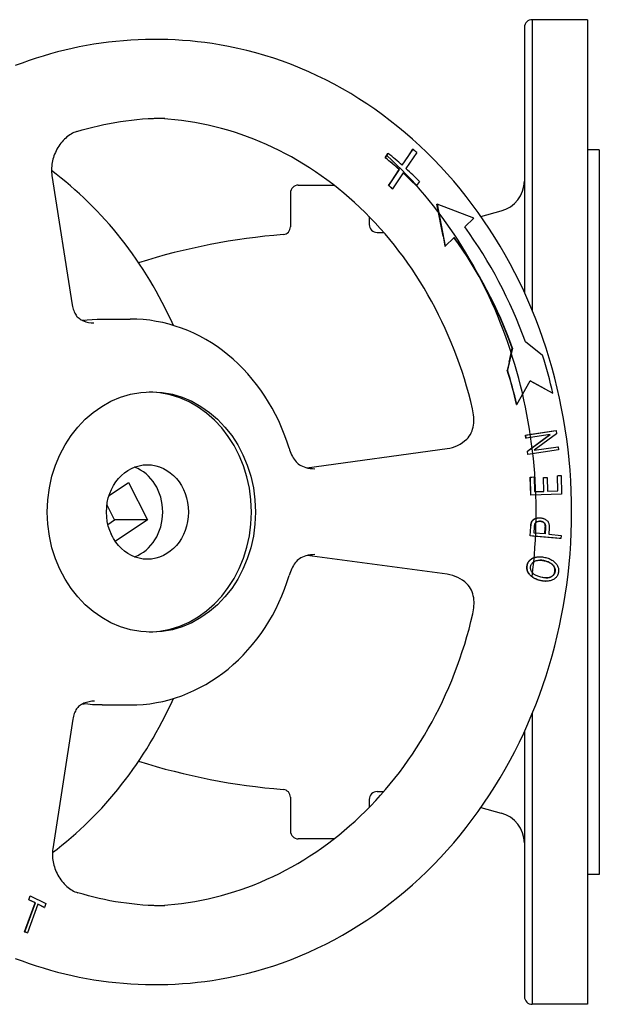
# Model space of a CAD drawing. Header units: millimetres. Extents: x 1002 to 3532, y 429 to 1459.
# Tile 14 of 24: x 1256 to 1403, y 1209 to 1459. Entities that reach past the tile are written whole.
import ezdxf

# ---------------------------------------------------------------- set-up
doc = ezdxf.new("R2010")
doc.units = ezdxf.units.MM
doc.layers.add('DETAIL', color=2, linetype='Continuous')

msp = doc.modelspace()

# ---------------------------------------------------------------- linework, layer by layer
at = {"layer": 'DETAIL'}
for p, q in [((1386.29, 1458.82), (1386.29, 1384.97)), ((1400.29, 1458.82), (1386.29, 1458.82)), ((1400.29, 1458.82), (1400.29, 1208.82)), ((1384.29, 1456.89), (1384.29, 1389.58)), ((1353.28, 1421.85), (1356.02, 1425.91)), ((1356.96, 1425.07), (1354.22, 1421)), ((1354.77, 1424.12), (1355.97, 1425.91)), ((1355.97, 1425.91), (1356.02, 1425.91)), ((1403.29, 1425.82), (1400.29, 1425.82)), ((1403.29, 1425.82), (1403.29, 1241.82)), ((1348.97, 1423.75), (1349.65, 1424.88)), ((1348.97, 1423.75), (1349.02, 1423.75)), ((1349.02, 1423.75), (1349.7, 1424.88)), ((1349.65, 1424.88), (1349.7, 1424.88)), ((1353.25, 1421.87), (1354.77, 1424.12)), ((1349.84, 1416.74), (1352.55, 1420.76)), ((1350.6, 1417.94), (1352.5, 1420.76)), ((1352.5, 1420.76), (1352.55, 1420.76)), ((1264.38, 1419.23), (1269.55, 1386.39)), ((1349.79, 1416.74), (1350.6, 1417.94)), ((1353.49, 1419.92), (1350.77, 1415.9)), ((1357.64, 1417.73), (1356.87, 1416.7)), ((1326.91, 1416.82), (1335.94, 1416.82)), ((1349.79, 1416.74), (1349.84, 1416.74)), ((1350.72, 1415.9), (1350.77, 1415.9)), ((1356.82, 1416.7), (1356.87, 1416.7)), ((1324.91, 1414.82), (1324.91, 1406.26)), ((1363.63, 1403.85), (1362.09, 1411.97)), ((1362.09, 1411.97), (1362.14, 1411.97)), ((1362.14, 1411.97), (1364.15, 1401.35)), ((1371.42, 1408.41), (1362.14, 1411.97)), ((1373.25, 1408.89), (1378.36, 1410.26)), ((1344.91, 1408.81), (1344.91, 1406.82)), ((1369.15, 1406.21), (1371.42, 1408.41)), ((1346.91, 1404.82), (1348.59, 1404.82)), ((1363.63, 1403.85), (1364.1, 1401.35)), ((1364.15, 1401.35), (1366.42, 1403.56)), ((1364.1, 1401.35), (1364.15, 1401.35)), ((1272.09, 1382.49), (1272.55, 1382.54)), ((1277.12, 1382.82), (1284.27, 1382.82)), ((1381.26, 1375.41), (1379.97, 1369.83)), ((1380.39, 1371.85), (1381.21, 1375.41)), ((1381.21, 1375.41), (1381.26, 1375.41)), ((1388.89, 1373.6), (1384.55, 1376.99)), ((1380.39, 1371.85), (1379.92, 1369.83)), ((1379.92, 1369.83), (1379.97, 1369.83)), ((1382.36, 1361.11), (1385.77, 1367.16)), ((1389.49, 1365.07), (1385.76, 1367.14)), ((1385.77, 1367.16), (1391.53, 1363.97)), ((1389.49, 1365.07), (1391.48, 1363.97)), ((1391.48, 1363.97), (1391.53, 1363.97)), ((1382.31, 1361.11), (1382.36, 1361.11)), ((1384.57, 1353.37), (1384.91, 1353.42)), ((1384.66, 1352.58), (1384.57, 1353.37)), ((1384.57, 1353.37), (1384.62, 1353.37)), ((1384.62, 1353.37), (1392.35, 1354.53)), ((1384.71, 1352.58), (1384.62, 1353.37)), ((1384.66, 1352.58), (1384.71, 1352.58)), ((1390.78, 1353.49), (1384.71, 1352.58)), ((1384.91, 1353.42), (1391.65, 1354.43)), ((1385.08, 1349.29), (1390.78, 1353.49)), ((1385.47, 1349.62), (1390.72, 1353.48)), ((1392.44, 1353.69), (1386.74, 1349.49)), ((1391.65, 1354.43), (1392.3, 1354.53)), ((1392.3, 1354.53), (1392.35, 1354.53)), ((1392.35, 1354.53), (1392.44, 1353.69)), ((1386.74, 1349.49), (1392.81, 1350.4)), ((1386.75, 1349.5), (1392.24, 1350.32)), ((1392.24, 1350.32), (1392.76, 1350.4)), ((1392.76, 1350.4), (1392.81, 1350.4)), ((1392.81, 1350.4), (1392.9, 1349.61)), ((1329.1, 1345.04), (1364.68, 1349.93)), ((1385.03, 1349.29), (1385.47, 1349.62)), ((1385.12, 1348.45), (1385.03, 1349.29)), ((1385.03, 1349.29), (1385.08, 1349.29)), ((1385.17, 1348.45), (1385.08, 1349.29)), ((1385.12, 1348.45), (1385.17, 1348.45)), ((1392.9, 1349.61), (1385.17, 1348.45)), ((1385.78, 1342.68), (1386.17, 1342.69)), ((1385.89, 1338.13), (1385.78, 1342.68)), ((1385.78, 1342.68), (1385.83, 1342.68)), ((1385.83, 1342.68), (1386.75, 1342.71)), ((1385.94, 1338.13), (1385.83, 1342.68)), ((1386.17, 1342.69), (1386.7, 1342.71)), ((1386.7, 1342.71), (1386.75, 1342.71)), ((1386.75, 1342.71), (1386.84, 1338.99)), ((1389.09, 1342.55), (1390.01, 1342.58)), ((1389.17, 1339.06), (1389.09, 1342.55)), ((1389.09, 1342.55), (1389.14, 1342.55)), ((1389.14, 1342.55), (1390.06, 1342.58)), ((1389.22, 1339.06), (1389.14, 1342.55)), ((1390.01, 1342.58), (1390.06, 1342.58)), ((1390.06, 1342.58), (1390.14, 1339.09)), ((1392.65, 1343.04), (1392.95, 1343.05)), ((1392.74, 1339.17), (1392.65, 1343.04)), ((1392.65, 1343.04), (1392.7, 1343.04)), ((1392.7, 1343.04), (1393.62, 1343.07)), ((1392.79, 1339.17), (1392.7, 1343.04)), ((1392.95, 1343.05), (1393.57, 1343.07)), ((1393.57, 1343.07), (1393.62, 1343.07)), ((1393.62, 1343.07), (1393.73, 1338.37)), ((1278.88, 1338.01), (1283.85, 1341.34)), ((1283.85, 1341.34), (1288.63, 1331.82)), ((1385.89, 1338.13), (1385.94, 1338.13)), ((1393.73, 1338.37), (1385.94, 1338.13)), ((1386.84, 1338.99), (1389.17, 1339.06)), ((1386.84, 1338.99), (1389.22, 1339.06)), ((1389.17, 1339.06), (1389.22, 1339.06)), ((1390.14, 1339.09), (1392.74, 1339.17)), ((1390.14, 1339.09), (1392.79, 1339.17)), ((1392.74, 1339.17), (1392.79, 1339.17)), ((1280.3, 1331.82), (1278.35, 1335.7)), ((1278.59, 1330.68), (1280.3, 1331.82)), ((1288.63, 1331.82), (1280.3, 1331.82)), ((1288.63, 1331.82), (1280.47, 1326.37)), ((1385.73, 1327.73), (1385.89, 1330.1)), ((1385.78, 1327.73), (1385.94, 1330.1)), ((1386.03, 1331.05), (1386.08, 1331.05)), ((1386.75, 1328.48), (1386.86, 1330.09)), ((1388.01, 1332.34), (1388.06, 1332.34)), ((1279.81, 1327.46), (1279.45, 1328.16)), ((1385.73, 1327.73), (1385.78, 1327.73)), ((1386.34, 1327.68), (1385.73, 1327.73)), ((1393.56, 1327.06), (1385.78, 1327.73)), ((1393.1, 1327.09), (1386.34, 1327.68)), ((1389.53, 1328.24), (1386.75, 1328.48)), ((1389.48, 1328.25), (1389.59, 1329.86)), ((1389.64, 1329.86), (1389.53, 1328.24)), ((1390.56, 1329.77), (1390.45, 1328.16)), ((1390.45, 1328.16), (1393.61, 1327.89)), ((1393.61, 1327.89), (1393.56, 1327.06)), ((1393.51, 1327.06), (1393.1, 1327.09)), ((1393.51, 1327.06), (1393.56, 1327.06)), ((1364.72, 1318), (1329.16, 1322.77)), ((1388.12, 1322.44), (1388.17, 1322.44)), ((1389.66, 1316.25), (1389.71, 1316.25)), ((1272.27, 1285.13), (1272.55, 1285.1)), ((1277.12, 1284.82), (1284.27, 1284.82)), ((1386.29, 1282.67), (1386.29, 1208.82)), ((1269.69, 1281.2), (1264.61, 1248.31)), ((1384.29, 1278.06), (1384.29, 1210.76)), ((1346.91, 1262.82), (1348.59, 1262.82)), ((1324.91, 1261.38), (1324.91, 1252.82)), ((1344.91, 1260.82), (1344.91, 1258.84)), ((1373.25, 1258.75), (1378.36, 1257.38)), ((1335.94, 1250.82), (1326.91, 1250.82)), ((1403.29, 1241.82), (1400.29, 1241.82)), ((1258.49, 1235.38), (1258.77, 1236.14)), ((1260.14, 1234.57), (1258.49, 1235.38)), ((1258.49, 1235.38), (1258.54, 1235.38)), ((1258.54, 1235.38), (1258.9, 1236.36)), ((1260.19, 1234.57), (1258.54, 1235.38)), ((1258.77, 1236.14), (1258.85, 1236.36)), ((1258.85, 1236.36), (1258.9, 1236.36)), ((1258.9, 1236.36), (1262.87, 1234.41)), ((1257.5, 1227.26), (1260.19, 1234.57)), ((1257.78, 1228.14), (1260.14, 1234.57)), ((1260.85, 1234.24), (1258.17, 1226.94)), ((1260.14, 1234.57), (1260.19, 1234.57)), ((1262.5, 1233.43), (1260.85, 1234.24)), ((1262.45, 1233.43), (1260.85, 1234.22)), ((1262.45, 1233.43), (1262.5, 1233.43)), ((1262.87, 1234.41), (1262.5, 1233.43)), ((1257.45, 1227.26), (1257.78, 1228.14)), ((1258.12, 1226.94), (1257.45, 1227.26)), ((1257.45, 1227.26), (1257.5, 1227.26)), ((1258.17, 1226.94), (1257.5, 1227.26)), ((1258.12, 1226.94), (1258.17, 1226.94)), ((1400.29, 1208.82), (1386.29, 1208.82))]:
    msp.add_line(p, q, dxfattribs=at)
at = {"layer": 'DETAIL', "flags": 128}
for points in [[(1306.91, 1452.45), (1305.05, 1452.75), (1303.18, 1453.01), (1301.31, 1453.23), (1299.44, 1453.42), (1297.56, 1453.57), (1295.68, 1453.69), (1293.8, 1453.77), (1291.92, 1453.81), (1290.04, 1453.82), (1288.15, 1453.79), (1286.27, 1453.72), (1284.39, 1453.62), (1282.51, 1453.48), (1280.64, 1453.31), (1278.77, 1453.1), (1276.9, 1452.85), (1275.04, 1452.57), (1273.18, 1452.25), (1271.33, 1451.9), (1269.49, 1451.51), (1267.65, 1451.09), (1265.83, 1450.63), (1264.01, 1450.13), (1262.2, 1449.6), (1260.4, 1449.04), (1258.61, 1448.45), (1256.83, 1447.82), (1255.07, 1447.15)], [(1306.91, 1215.19), (1309.23, 1215.61), (1311.54, 1216.1), (1313.84, 1216.64), (1316.13, 1217.24), (1318.41, 1217.9), (1320.67, 1218.62), (1322.92, 1219.39), (1325.15, 1220.22), (1327.36, 1221.11), (1329.56, 1222.06), (1331.73, 1223.06), (1333.89, 1224.11), (1336.02, 1225.22), (1338.13, 1226.39), (1340.22, 1227.61), (1342.28, 1228.88), (1344.31, 1230.2), (1346.32, 1231.57), (1348.3, 1233), (1350.25, 1234.47), (1352.17, 1236), (1354.06, 1237.57), (1355.91, 1239.19), (1357.74, 1240.85), (1359.53, 1242.56), (1361.29, 1244.32), (1363.01, 1246.12), (1364.7, 1247.96), (1366.35, 1249.84), (1367.96, 1251.77), (1369.53, 1253.73), (1371.06, 1255.74), (1372.56, 1257.78), (1374.01, 1259.86), (1375.42, 1261.98), (1376.8, 1264.13), (1378.12, 1266.31), (1379.41, 1268.53), (1380.65, 1270.77), (1381.85, 1273.05), (1383.01, 1275.36), (1384.11, 1277.69), (1385.18, 1280.06), (1386.19, 1282.45), (1387.16, 1284.86), (1388.08, 1287.3), (1388.96, 1289.76), (1389.79, 1292.24), (1390.57, 1294.74), (1391.3, 1297.26), (1391.98, 1299.8), (1392.61, 1302.35), (1393.19, 1304.92), (1393.73, 1307.5), (1394.21, 1310.1), (1394.64, 1312.71), (1395.02, 1315.32), (1395.36, 1317.95), (1395.64, 1320.58), (1395.87, 1323.22), (1396.04, 1325.87), (1396.17, 1328.52), (1396.25, 1331.17), (1396.27, 1333.82), (1396.25, 1336.47), (1396.17, 1339.13), (1396.04, 1341.77), (1395.87, 1344.42), (1395.64, 1347.06), (1395.36, 1349.69), (1395.02, 1352.32), (1394.64, 1354.94), (1394.21, 1357.54), (1393.73, 1360.14), (1393.19, 1362.72), (1392.61, 1365.29), (1391.98, 1367.84), (1391.3, 1370.38), (1390.56, 1372.9), (1389.79, 1375.4), (1388.96, 1377.88), (1388.08, 1380.34), (1387.16, 1382.78), (1386.19, 1385.2), (1385.18, 1387.59), (1384.11, 1389.95), (1383.01, 1392.28), (1381.85, 1394.59), (1380.65, 1396.87), (1379.41, 1399.12), (1378.13, 1401.33), (1376.8, 1403.52), (1375.42, 1405.67), (1374.01, 1407.78), (1372.56, 1409.86), (1371.06, 1411.9), (1369.53, 1413.91), (1367.96, 1415.87), (1366.35, 1417.8), (1364.7, 1419.68), (1363.01, 1421.53), (1361.29, 1423.33), (1359.53, 1425.08), (1357.74, 1426.79), (1355.91, 1428.46), (1354.06, 1430.07), (1352.17, 1431.65), (1350.25, 1433.17), (1348.3, 1434.64), (1346.32, 1436.07), (1344.31, 1437.44), (1342.28, 1438.77), (1340.22, 1440.04), (1338.13, 1441.26), (1336.02, 1442.42), (1333.89, 1443.53), (1331.73, 1444.59), (1329.56, 1445.59), (1327.36, 1446.53), (1325.15, 1447.42), (1322.92, 1448.25), (1320.67, 1449.03), (1318.41, 1449.74), (1316.13, 1450.4), (1313.84, 1451), (1311.54, 1451.55), (1309.23, 1452.03), (1306.91, 1452.45)], [(1270.68, 1430.42), (1272.05, 1430.83), (1273.42, 1431.21), (1274.8, 1431.57), (1276.18, 1431.9), (1277.57, 1432.21), (1278.96, 1432.49), (1280.35, 1432.74), (1281.75, 1432.97), (1283.15, 1433.17), (1284.56, 1433.34), (1285.96, 1433.49), (1287.37, 1433.61), (1288.78, 1433.7), (1290.19, 1433.77), (1291.6, 1433.81), (1293.01, 1433.82)], [(1371.12, 1360), (1370.65, 1361.92), (1370.15, 1363.83), (1369.61, 1365.73), (1369.05, 1367.62), (1368.45, 1369.5), (1367.81, 1371.36), (1367.15, 1373.2), (1366.46, 1375.03), (1365.73, 1376.84), (1364.97, 1378.64), (1364.18, 1380.41), (1363.36, 1382.17), (1362.52, 1383.91), (1361.64, 1385.63), (1360.73, 1387.33), (1359.79, 1389), (1358.82, 1390.66), (1357.83, 1392.29), (1356.81, 1393.9), (1355.76, 1395.48), (1354.68, 1397.04), (1353.58, 1398.57), (1352.45, 1400.08), (1351.3, 1401.56), (1350.12, 1403.02), (1348.91, 1404.44), (1347.68, 1405.84), (1346.43, 1407.21), (1345.16, 1408.55), (1343.86, 1409.86), (1342.54, 1411.14), (1341.2, 1412.39), (1339.83, 1413.61), (1338.45, 1414.79), (1337.05, 1415.94), (1335.63, 1417.07), (1334.18, 1418.15), (1332.72, 1419.21), (1331.25, 1420.23), (1329.75, 1421.21), (1328.24, 1422.16), (1326.72, 1423.08), (1325.17, 1423.96), (1323.62, 1424.8), (1322.05, 1425.61), (1320.46, 1426.38), (1318.87, 1427.12), (1317.26, 1427.81), (1315.64, 1428.47), (1314.01, 1429.1), (1312.37, 1429.68), (1310.72, 1430.23), (1309.06, 1430.74), (1307.39, 1431.21), (1305.71, 1431.64), (1304.03, 1432.04), (1302.34, 1432.39), (1300.65, 1432.71), (1298.95, 1432.98), (1297.25, 1433.22), (1295.54, 1433.42), (1293.83, 1433.58), (1292.12, 1433.7), (1290.4, 1433.78)], [(1270.68, 1430.42), (1270.32, 1430.29), (1269.96, 1430.15), (1269.61, 1429.97), (1269.25, 1429.78), (1268.9, 1429.56), (1268.55, 1429.32), (1268.21, 1429.06), (1267.88, 1428.78), (1267.56, 1428.48), (1267.25, 1428.16), (1266.95, 1427.82), (1266.66, 1427.47), (1266.39, 1427.1), (1266.13, 1426.72), (1265.88, 1426.33), (1265.65, 1425.93), (1265.44, 1425.52), (1265.25, 1425.11), (1265.07, 1424.68), (1264.91, 1424.26), (1264.77, 1423.83), (1264.64, 1423.4), (1264.54, 1422.96), (1264.45, 1422.53), (1264.38, 1422.1), (1264.32, 1421.67), (1264.29, 1421.25), (1264.27, 1420.83), (1264.27, 1420.42), (1264.29, 1420.01), (1264.32, 1419.62), (1264.38, 1419.23)], [(1386.23, 1317.33), (1386.45, 1319.2), (1386.64, 1321.07), (1386.81, 1322.95), (1386.95, 1324.83), (1387.06, 1326.71), (1387.15, 1328.59), (1387.21, 1330.48), (1387.24, 1332.37), (1387.25, 1334.25), (1387.23, 1336.14), (1387.18, 1338.03), (1387.11, 1339.91), (1387.01, 1341.79), (1386.89, 1343.67), (1386.73, 1345.55), (1386.55, 1347.43), (1386.35, 1349.3), (1386.12, 1351.17), (1385.86, 1353.03), (1385.57, 1354.89), (1385.26, 1356.74), (1384.92, 1358.59), (1384.56, 1360.42), (1384.17, 1362.26), (1383.76, 1364.08), (1383.32, 1365.9), (1382.85, 1367.7), (1382.36, 1369.5), (1381.84, 1371.29), (1381.3, 1373.07), (1380.73, 1374.84), (1380.14, 1376.6), (1379.53, 1378.34), (1378.89, 1380.08), (1378.22, 1381.8), (1377.53, 1383.51), (1376.82, 1385.2), (1376.08, 1386.88), (1375.32, 1388.55), (1374.53, 1390.2), (1373.73, 1391.84), (1372.89, 1393.46), (1372.04, 1395.06), (1371.17, 1396.65), (1370.27, 1398.22), (1369.35, 1399.78), (1368.41, 1401.32), (1367.44, 1402.83), (1366.46, 1404.34), (1365.45, 1405.82), (1364.43, 1407.28), (1363.38, 1408.72), (1362.31, 1410.15), (1361.23, 1411.55), (1360.12, 1412.93), (1359, 1414.29), (1357.85, 1415.63), (1356.69, 1416.94), (1355.51, 1418.24), (1354.31, 1419.51), (1353.09, 1420.76), (1351.86, 1421.98), (1350.61, 1423.19), (1349.34, 1424.36)], [(1295.21, 1381.19), (1294.53, 1382.67), (1293.84, 1384.14), (1293.12, 1385.59), (1292.38, 1387.03), (1291.62, 1388.46), (1290.84, 1389.88), (1290.04, 1391.27), (1289.22, 1392.66), (1288.38, 1394.03), (1287.52, 1395.38), (1286.64, 1396.72), (1285.75, 1398.04), (1284.83, 1399.34), (1283.9, 1400.63), (1282.95, 1401.9), (1281.98, 1403.15), (1281, 1404.38), (1279.99, 1405.6), (1278.97, 1406.79), (1277.93, 1407.97), (1276.88, 1409.13), (1275.81, 1410.27), (1274.72, 1411.38), (1273.62, 1412.48), (1272.5, 1413.56), (1271.37, 1414.61), (1270.22, 1415.65), (1269.06, 1416.66), (1267.88, 1417.65), (1266.69, 1418.62), (1265.49, 1419.57), (1264.27, 1420.49)], [(1269.55, 1386.39), (1269.62, 1386.01), (1269.71, 1385.65), (1269.81, 1385.29), (1269.92, 1384.95), (1270.06, 1384.63), (1270.2, 1384.32), (1270.36, 1384.03), (1270.53, 1383.76)], [(1270.53, 1383.76), (1270.66, 1383.57), (1270.83, 1383.38), (1271.03, 1383.18), (1271.26, 1383), (1271.52, 1382.82), (1271.79, 1382.65), (1272.08, 1382.5), (1272.38, 1382.36), (1273.02, 1382.13), (1273.69, 1381.96), (1274.36, 1381.86), (1275.03, 1381.83)], [(1272.11, 1382.48), (1273.36, 1382.63), (1274.61, 1382.74), (1275.87, 1382.8), (1277.12, 1382.82)], [(1324.56, 1350.06), (1323.99, 1351.82), (1323.36, 1353.55), (1322.67, 1355.26), (1321.93, 1356.93), (1321.13, 1358.57), (1320.27, 1360.17), (1319.37, 1361.74), (1318.41, 1363.26), (1317.4, 1364.75), (1316.34, 1366.18), (1315.23, 1367.57), (1314.08, 1368.91), (1312.88, 1370.2), (1311.64, 1371.44), (1310.36, 1372.62), (1309.04, 1373.74), (1307.68, 1374.81), (1306.28, 1375.81), (1304.85, 1376.76), (1303.4, 1377.63), (1301.91, 1378.45), (1300.39, 1379.2), (1298.85, 1379.88), (1297.29, 1380.49), (1295.7, 1381.03), (1294.1, 1381.5), (1292.49, 1381.91), (1290.86, 1382.23), (1289.22, 1382.49), (1287.57, 1382.67), (1285.92, 1382.78), (1284.27, 1382.82)], [(1369.64, 1352.32), (1369.99, 1352.69), (1370.3, 1353.1), (1370.57, 1353.52), (1370.8, 1353.96), (1370.99, 1354.42), (1371.14, 1354.89), (1371.26, 1355.38), (1371.35, 1355.88), (1371.41, 1356.38), (1371.44, 1356.9), (1371.45, 1357.41), (1371.43, 1357.94), (1371.38, 1358.46), (1371.32, 1358.98), (1371.23, 1359.49), (1371.12, 1360)], [(1324.56, 1350.06), (1324.71, 1349.61), (1324.87, 1349.16), (1325.04, 1348.73), (1325.22, 1348.32), (1325.42, 1347.93), (1325.62, 1347.57), (1325.84, 1347.22), (1326.08, 1346.89), (1326.33, 1346.59), (1326.6, 1346.31), (1326.89, 1346.06), (1327.21, 1345.82), (1327.56, 1345.61), (1327.94, 1345.42), (1328.36, 1345.25), (1328.8, 1345.11)], [(1364.68, 1349.93), (1365.36, 1350.05), (1366.04, 1350.22), (1366.7, 1350.45), (1367.34, 1350.73), (1367.95, 1351.05), (1368.55, 1351.43), (1369.11, 1351.85), (1369.64, 1352.32)], [(1328.8, 1345.11), (1329.36, 1344.98), (1329.93, 1344.88), (1330.51, 1344.83), (1331.08, 1344.81)], [(1385.89, 1330.1), (1385.89, 1330.15), (1385.89, 1330.2), (1385.9, 1330.25), (1385.9, 1330.3), (1385.91, 1330.35), (1385.91, 1330.39), (1385.92, 1330.44), (1385.92, 1330.48), (1385.93, 1330.53), (1385.93, 1330.57), (1385.94, 1330.61), (1385.94, 1330.65), (1385.95, 1330.69), (1385.95, 1330.73), (1385.96, 1330.76), (1385.97, 1330.8), (1385.97, 1330.83), (1385.98, 1330.87), (1385.99, 1330.9), (1385.99, 1330.93), (1386, 1330.96), (1386.01, 1330.99), (1386.02, 1331.02), (1386.03, 1331.05)], [(1385.94, 1330.1), (1385.94, 1330.15), (1385.94, 1330.2), (1385.95, 1330.25), (1385.95, 1330.3), (1385.96, 1330.35), (1385.96, 1330.39), (1385.97, 1330.44), (1385.97, 1330.48), (1385.98, 1330.53), (1385.98, 1330.57), (1385.99, 1330.61), (1385.99, 1330.65), (1386, 1330.69), (1386, 1330.73), (1386.01, 1330.76), (1386.02, 1330.8), (1386.02, 1330.83), (1386.03, 1330.87), (1386.04, 1330.9), (1386.04, 1330.93), (1386.05, 1330.96), (1386.06, 1330.99), (1386.07, 1331.02), (1386.08, 1331.05)], [(1386.03, 1331.05), (1386.04, 1331.09), (1386.05, 1331.13), (1386.06, 1331.16), (1386.08, 1331.2), (1386.09, 1331.24), (1386.1, 1331.28), (1386.12, 1331.31), (1386.13, 1331.35), (1386.15, 1331.38), (1386.17, 1331.42), (1386.19, 1331.45), (1386.2, 1331.48), (1386.22, 1331.52), (1386.24, 1331.55), (1386.26, 1331.58), (1386.28, 1331.61), (1386.31, 1331.64), (1386.33, 1331.67), (1386.35, 1331.7), (1386.38, 1331.72), (1386.4, 1331.75), (1386.42, 1331.78), (1386.45, 1331.8), (1386.48, 1331.83)], [(1386.08, 1331.05), (1386.11, 1331.16), (1386.15, 1331.26), (1386.19, 1331.36), (1386.24, 1331.46), (1386.3, 1331.55), (1386.35, 1331.64), (1386.42, 1331.72), (1386.49, 1331.79), (1386.56, 1331.86), (1386.64, 1331.93), (1386.73, 1331.99), (1386.83, 1332.04), (1386.93, 1332.1), (1387.04, 1332.14), (1387.15, 1332.19), (1387.27, 1332.23), (1387.4, 1332.26), (1387.52, 1332.29), (1387.65, 1332.31), (1387.79, 1332.33), (1387.92, 1332.34), (1388.06, 1332.34), (1388.2, 1332.34), (1388.35, 1332.33)], [(1386.48, 1331.83), (1386.52, 1331.87), (1386.56, 1331.9), (1386.61, 1331.94), (1386.66, 1331.97), (1386.71, 1332.01), (1386.77, 1332.04), (1386.82, 1332.07), (1386.88, 1332.1), (1386.94, 1332.12), (1387, 1332.15), (1387.06, 1332.18), (1387.13, 1332.2), (1387.2, 1332.22), (1387.27, 1332.24), (1387.34, 1332.26), (1387.41, 1332.28), (1387.48, 1332.29), (1387.55, 1332.3), (1387.63, 1332.32), (1387.7, 1332.32), (1387.78, 1332.33), (1387.85, 1332.34), (1387.93, 1332.34), (1388.01, 1332.34)], [(1386.86, 1330.09), (1386.86, 1330.14), (1386.87, 1330.18), (1386.87, 1330.22), (1386.87, 1330.27), (1386.88, 1330.31), (1386.88, 1330.35), (1386.88, 1330.39), (1386.89, 1330.42), (1386.89, 1330.46), (1386.9, 1330.5), (1386.9, 1330.53), (1386.91, 1330.56), (1386.91, 1330.59), (1386.92, 1330.62), (1386.92, 1330.65), (1386.93, 1330.68), (1386.94, 1330.71), (1386.94, 1330.73), (1386.95, 1330.76), (1386.95, 1330.78), (1386.96, 1330.8), (1386.97, 1330.82), (1386.97, 1330.84), (1386.98, 1330.86)], [(1386.98, 1330.86), (1387, 1330.91), (1387.03, 1330.96), (1387.06, 1331.01), (1387.09, 1331.05), (1387.13, 1331.1), (1387.17, 1331.14), (1387.21, 1331.18), (1387.26, 1331.22), (1387.3, 1331.25), (1387.36, 1331.28), (1387.41, 1331.31), (1387.47, 1331.34), (1387.53, 1331.37), (1387.6, 1331.39), (1387.66, 1331.41), (1387.73, 1331.43), (1387.79, 1331.45), (1387.86, 1331.46), (1387.94, 1331.47), (1388.01, 1331.47), (1388.08, 1331.48), (1388.16, 1331.48), (1388.24, 1331.48), (1388.32, 1331.47)], [(1388.27, 1331.47), (1388.26, 1331.47), (1388.26, 1331.47), (1388.25, 1331.47), (1388.24, 1331.47), (1388.23, 1331.47), (1388.23, 1331.47), (1388.22, 1331.47), (1388.21, 1331.47), (1388.21, 1331.47), (1388.2, 1331.47), (1388.19, 1331.48), (1388.19, 1331.48), (1388.18, 1331.48), (1388.17, 1331.48), (1388.17, 1331.48), (1388.16, 1331.48), (1388.15, 1331.48), (1388.15, 1331.48), (1388.14, 1331.48), (1388.13, 1331.48), (1388.12, 1331.48), (1388.12, 1331.48), (1388.11, 1331.48), (1388.1, 1331.48)], [(1389.59, 1329.86), (1389.59, 1329.99), (1389.6, 1330.12), (1389.59, 1330.24), (1389.58, 1330.35), (1389.56, 1330.46), (1389.54, 1330.56), (1389.51, 1330.66), (1389.48, 1330.74), (1389.44, 1330.83), (1389.4, 1330.9), (1389.35, 1330.98), (1389.29, 1331.04), (1389.23, 1331.1), (1389.17, 1331.16), (1389.1, 1331.21), (1389.02, 1331.25), (1388.95, 1331.3), (1388.86, 1331.33), (1388.78, 1331.37), (1388.68, 1331.4), (1388.59, 1331.42), (1388.49, 1331.44), (1388.38, 1331.46), (1388.27, 1331.47)], [(1388.32, 1331.47), (1388.43, 1331.46), (1388.54, 1331.44), (1388.64, 1331.42), (1388.73, 1331.4), (1388.83, 1331.37), (1388.91, 1331.33), (1389, 1331.3), (1389.07, 1331.25), (1389.15, 1331.21), (1389.22, 1331.16), (1389.28, 1331.1), (1389.34, 1331.04), (1389.4, 1330.98), (1389.45, 1330.9), (1389.49, 1330.83), (1389.53, 1330.74), (1389.56, 1330.66), (1389.59, 1330.56), (1389.61, 1330.46), (1389.63, 1330.35), (1389.64, 1330.24), (1389.65, 1330.12), (1389.64, 1329.99), (1389.64, 1329.86)], [(1388.35, 1332.33), (1388.51, 1332.31), (1388.67, 1332.29), (1388.82, 1332.25), (1388.97, 1332.22), (1389.11, 1332.17), (1389.25, 1332.12), (1389.39, 1332.06), (1389.52, 1332), (1389.64, 1331.93), (1389.76, 1331.85), (1389.88, 1331.76), (1389.99, 1331.67), (1390.09, 1331.57), (1390.19, 1331.46), (1390.27, 1331.34), (1390.34, 1331.21), (1390.41, 1331.06), (1390.46, 1330.91), (1390.5, 1330.75), (1390.53, 1330.57), (1390.55, 1330.39), (1390.56, 1330.19), (1390.57, 1329.99), (1390.56, 1329.77)], [(1328.84, 1322.69), (1328.39, 1322.55), (1327.97, 1322.38), (1327.59, 1322.19), (1327.24, 1321.97), (1326.92, 1321.74), (1326.63, 1321.48), (1326.36, 1321.2), (1326.11, 1320.9), (1325.88, 1320.57), (1325.66, 1320.22), (1325.45, 1319.85), (1325.26, 1319.46), (1325.08, 1319.05), (1324.91, 1318.62), (1324.75, 1318.18), (1324.6, 1317.72)], [(1331.14, 1323), (1330.56, 1322.98), (1329.98, 1322.92), (1329.4, 1322.83), (1328.84, 1322.69)], [(1385.47, 1318.08), (1385.42, 1318.16), (1385.36, 1318.24), (1385.31, 1318.32), (1385.26, 1318.4), (1385.22, 1318.48), (1385.18, 1318.56), (1385.14, 1318.65), (1385.1, 1318.73), (1385.07, 1318.81), (1385.04, 1318.9), (1385.01, 1318.99), (1384.99, 1319.07), (1384.97, 1319.16), (1384.95, 1319.25), (1384.94, 1319.34), (1384.93, 1319.43), (1384.92, 1319.52), (1384.91, 1319.61), (1384.91, 1319.7), (1384.91, 1319.79), (1384.92, 1319.89), (1384.92, 1319.98), (1384.93, 1320.07), (1384.95, 1320.17)], [(1384.95, 1320.17), (1384.96, 1320.25), (1384.98, 1320.33), (1385, 1320.41), (1385.02, 1320.49), (1385.04, 1320.57), (1385.06, 1320.64), (1385.09, 1320.72), (1385.12, 1320.79), (1385.15, 1320.86), (1385.19, 1320.93), (1385.22, 1321), (1385.26, 1321.07), (1385.3, 1321.14), (1385.35, 1321.2), (1385.39, 1321.27), (1385.44, 1321.33), (1385.49, 1321.39), (1385.54, 1321.45), (1385.6, 1321.51), (1385.65, 1321.57), (1385.71, 1321.63), (1385.77, 1321.68), (1385.83, 1321.73), (1385.9, 1321.78)], [(1388.61, 1316.36), (1388.29, 1316.43), (1388, 1316.51), (1387.71, 1316.6), (1387.44, 1316.7), (1387.18, 1316.81), (1386.93, 1316.92), (1386.7, 1317.05), (1386.48, 1317.18), (1386.28, 1317.33), (1386.09, 1317.48), (1385.91, 1317.64), (1385.74, 1317.81), (1385.59, 1317.99), (1385.46, 1318.17), (1385.34, 1318.35), (1385.24, 1318.54), (1385.15, 1318.73), (1385.08, 1318.92), (1385.03, 1319.12), (1384.99, 1319.33), (1384.97, 1319.53), (1384.96, 1319.74), (1384.97, 1319.95), (1385, 1320.17)], [(1385, 1320.17), (1385.04, 1320.38), (1385.09, 1320.58), (1385.16, 1320.77), (1385.25, 1320.96), (1385.35, 1321.13), (1385.47, 1321.3), (1385.6, 1321.46), (1385.75, 1321.61), (1385.91, 1321.75), (1386.08, 1321.88), (1386.26, 1321.99), (1386.45, 1322.09), (1386.65, 1322.18), (1386.86, 1322.26), (1387.09, 1322.32), (1387.32, 1322.37), (1387.57, 1322.4), (1387.82, 1322.43), (1388.07, 1322.44), (1388.33, 1322.44), (1388.6, 1322.42), (1388.87, 1322.4), (1389.15, 1322.36), (1389.44, 1322.3)], [(1385.87, 1320), (1385.9, 1320.15), (1385.94, 1320.29), (1385.99, 1320.42), (1386.05, 1320.56), (1386.13, 1320.68), (1386.22, 1320.8), (1386.31, 1320.91), (1386.42, 1321.02), (1386.54, 1321.12), (1386.67, 1321.21), (1386.81, 1321.29), (1386.95, 1321.36), (1387.11, 1321.42), (1387.27, 1321.47), (1387.44, 1321.51), (1387.62, 1321.54), (1387.81, 1321.57), (1388, 1321.58), (1388.2, 1321.58), (1388.41, 1321.58), (1388.62, 1321.56), (1388.84, 1321.54), (1389.06, 1321.5), (1389.3, 1321.46)], [(1385.9, 1321.78), (1385.97, 1321.84), (1386.04, 1321.89), (1386.12, 1321.94), (1386.2, 1321.98), (1386.28, 1322.03), (1386.36, 1322.07), (1386.44, 1322.11), (1386.52, 1322.15), (1386.61, 1322.18), (1386.7, 1322.22), (1386.79, 1322.25), (1386.88, 1322.28), (1386.98, 1322.3), (1387.08, 1322.33), (1387.17, 1322.35), (1387.27, 1322.37), (1387.38, 1322.38), (1387.48, 1322.4), (1387.58, 1322.41), (1387.69, 1322.42), (1387.79, 1322.43), (1387.9, 1322.44), (1388.01, 1322.44), (1388.12, 1322.44)], [(1389.25, 1321.46), (1389.2, 1321.47), (1389.15, 1321.48), (1389.1, 1321.49), (1389.05, 1321.5), (1389.01, 1321.51), (1388.96, 1321.51), (1388.91, 1321.52), (1388.87, 1321.53), (1388.82, 1321.53), (1388.78, 1321.54), (1388.73, 1321.55), (1388.69, 1321.55), (1388.64, 1321.56), (1388.6, 1321.56), (1388.55, 1321.57), (1388.51, 1321.57), (1388.46, 1321.57), (1388.42, 1321.58), (1388.38, 1321.58), (1388.33, 1321.58), (1388.29, 1321.58), (1388.25, 1321.58), (1388.21, 1321.58), (1388.16, 1321.58)], [(1392.01, 1318.7), (1392.03, 1318.85), (1392.03, 1319), (1392.03, 1319.15), (1392.01, 1319.3), (1391.98, 1319.44), (1391.94, 1319.59), (1391.89, 1319.72), (1391.82, 1319.86), (1391.74, 1320), (1391.66, 1320.13), (1391.55, 1320.26), (1391.44, 1320.39), (1391.32, 1320.51), (1391.18, 1320.63), (1391.04, 1320.74), (1390.88, 1320.85), (1390.72, 1320.95), (1390.54, 1321.04), (1390.35, 1321.13), (1390.15, 1321.21), (1389.94, 1321.28), (1389.72, 1321.35), (1389.49, 1321.41), (1389.25, 1321.46)], [(1389.3, 1321.46), (1389.54, 1321.41), (1389.77, 1321.35), (1389.99, 1321.28), (1390.2, 1321.21), (1390.4, 1321.13), (1390.59, 1321.04), (1390.77, 1320.95), (1390.93, 1320.85), (1391.09, 1320.74), (1391.23, 1320.63), (1391.37, 1320.51), (1391.49, 1320.39), (1391.6, 1320.26), (1391.71, 1320.13), (1391.79, 1320), (1391.87, 1319.86), (1391.94, 1319.72), (1391.99, 1319.59), (1392.03, 1319.44), (1392.06, 1319.3), (1392.08, 1319.15), (1392.08, 1319), (1392.08, 1318.85), (1392.06, 1318.7)], [(1389.44, 1322.3), (1389.72, 1322.24), (1390, 1322.16), (1390.27, 1322.08), (1390.53, 1321.98), (1390.78, 1321.87), (1391.01, 1321.75), (1391.24, 1321.63), (1391.46, 1321.49), (1391.67, 1321.34), (1391.86, 1321.19), (1392.04, 1321.03), (1392.2, 1320.86), (1392.35, 1320.69), (1392.48, 1320.51), (1392.59, 1320.32), (1392.69, 1320.12), (1392.78, 1319.93), (1392.84, 1319.73), (1392.9, 1319.53), (1392.93, 1319.33), (1392.96, 1319.13), (1392.96, 1318.93), (1392.96, 1318.73), (1392.93, 1318.53)], [(1284.27, 1284.82), (1285.93, 1284.86), (1287.58, 1284.97), (1289.23, 1285.15), (1290.88, 1285.41), (1292.51, 1285.74), (1294.13, 1286.14), (1295.73, 1286.62), (1297.32, 1287.16), (1298.89, 1287.78), (1300.43, 1288.46), (1301.95, 1289.22), (1303.44, 1290.03), (1304.9, 1290.92), (1306.33, 1291.86), (1307.73, 1292.87), (1309.09, 1293.94), (1310.41, 1295.07), (1311.7, 1296.26), (1312.94, 1297.5), (1314.14, 1298.8), (1315.29, 1300.14), (1316.4, 1301.54), (1317.46, 1302.98), (1318.47, 1304.47), (1319.43, 1306), (1320.33, 1307.57), (1321.18, 1309.18), (1321.98, 1310.83), (1322.72, 1312.51), (1323.41, 1314.22), (1324.03, 1315.96), (1324.6, 1317.72)], [(1369.69, 1315.62), (1369.16, 1316.08), (1368.59, 1316.5), (1368, 1316.88), (1367.38, 1317.2), (1366.74, 1317.48), (1366.08, 1317.7), (1365.4, 1317.88), (1364.72, 1318)], [(1388.56, 1316.36), (1388.38, 1316.4), (1388.21, 1316.44), (1388.04, 1316.49), (1387.87, 1316.53), (1387.71, 1316.58), (1387.56, 1316.64), (1387.41, 1316.69), (1387.26, 1316.75), (1387.11, 1316.81), (1386.98, 1316.88), (1386.84, 1316.95), (1386.71, 1317.02), (1386.58, 1317.09), (1386.46, 1317.16), (1386.34, 1317.24), (1386.23, 1317.33), (1386.12, 1317.41), (1386.01, 1317.5), (1385.91, 1317.59), (1385.82, 1317.68), (1385.72, 1317.78), (1385.64, 1317.88), (1385.55, 1317.98), (1385.47, 1318.08)], [(1388.75, 1317.2), (1388.47, 1317.27), (1388.2, 1317.34), (1387.95, 1317.41), (1387.72, 1317.49), (1387.5, 1317.58), (1387.29, 1317.67), (1387.1, 1317.77), (1386.93, 1317.87), (1386.77, 1317.98), (1386.62, 1318.1), (1386.49, 1318.22), (1386.38, 1318.34), (1386.27, 1318.47), (1386.18, 1318.61), (1386.1, 1318.74), (1386.03, 1318.87), (1385.98, 1319.01), (1385.93, 1319.15), (1385.89, 1319.29), (1385.87, 1319.43), (1385.85, 1319.57), (1385.85, 1319.71), (1385.85, 1319.85), (1385.87, 1320)], [(1392.93, 1318.53), (1392.89, 1318.31), (1392.83, 1318.11), (1392.76, 1317.91), (1392.67, 1317.72), (1392.57, 1317.55), (1392.45, 1317.38), (1392.32, 1317.22), (1392.17, 1317.07), (1392, 1316.93), (1391.83, 1316.8), (1391.65, 1316.69), (1391.45, 1316.59), (1391.25, 1316.5), (1391.04, 1316.43), (1390.81, 1316.37), (1390.58, 1316.32), (1390.34, 1316.28), (1390.09, 1316.26), (1389.85, 1316.25), (1389.6, 1316.25), (1389.36, 1316.26), (1389.11, 1316.28), (1388.86, 1316.32), (1388.61, 1316.36)], [(1392.06, 1318.7), (1392.03, 1318.55), (1391.99, 1318.41), (1391.94, 1318.27), (1391.88, 1318.15), (1391.81, 1318.02), (1391.73, 1317.91), (1391.64, 1317.8), (1391.54, 1317.7), (1391.43, 1317.6), (1391.3, 1317.51), (1391.17, 1317.43), (1391.03, 1317.35), (1390.87, 1317.29), (1390.72, 1317.23), (1390.55, 1317.18), (1390.38, 1317.14), (1390.2, 1317.12), (1390.01, 1317.1), (1389.82, 1317.09), (1389.62, 1317.09), (1389.41, 1317.11), (1389.2, 1317.13), (1388.98, 1317.16), (1388.75, 1317.2)], [(1389.75, 1317.09), (1389.9, 1317.09), (1390.05, 1317.11), (1390.2, 1317.12), (1390.34, 1317.15), (1390.48, 1317.18), (1390.61, 1317.21), (1390.74, 1317.25), (1390.87, 1317.3), (1390.99, 1317.36), (1391.1, 1317.42), (1391.21, 1317.48), (1391.31, 1317.55), (1391.4, 1317.62), (1391.49, 1317.7), (1391.57, 1317.78), (1391.65, 1317.87), (1391.72, 1317.96), (1391.78, 1318.05), (1391.83, 1318.15), (1391.88, 1318.25), (1391.92, 1318.36), (1391.96, 1318.47), (1391.99, 1318.58), (1392.01, 1318.7)], [(1371.19, 1307.94), (1371.3, 1308.45), (1371.38, 1308.97), (1371.45, 1309.49), (1371.49, 1310.01), (1371.51, 1310.53), (1371.5, 1311.05), (1371.47, 1311.56), (1371.41, 1312.06), (1371.32, 1312.56), (1371.2, 1313.05), (1371.05, 1313.52), (1370.85, 1313.98), (1370.62, 1314.42), (1370.35, 1314.84), (1370.04, 1315.24), (1369.69, 1315.62)], [(1389.66, 1316.25), (1389.62, 1316.25), (1389.57, 1316.25), (1389.53, 1316.25), (1389.48, 1316.25), (1389.44, 1316.25), (1389.39, 1316.25), (1389.34, 1316.26), (1389.3, 1316.26), (1389.25, 1316.26), (1389.21, 1316.27), (1389.16, 1316.27), (1389.11, 1316.28), (1389.07, 1316.28), (1389.02, 1316.29), (1388.98, 1316.29), (1388.93, 1316.3), (1388.88, 1316.31), (1388.84, 1316.31), (1388.79, 1316.32), (1388.74, 1316.33), (1388.7, 1316.34), (1388.65, 1316.34), (1388.6, 1316.35), (1388.56, 1316.36)], [(1290.4, 1233.87), (1292.12, 1233.95), (1293.84, 1234.07), (1295.55, 1234.23), (1297.26, 1234.43), (1298.97, 1234.66), (1300.67, 1234.94), (1302.37, 1235.26), (1304.06, 1235.61), (1305.75, 1236.01), (1307.43, 1236.44), (1309.1, 1236.92), (1310.77, 1237.43), (1312.42, 1237.98), (1314.06, 1238.57), (1315.7, 1239.19), (1317.32, 1239.86), (1318.93, 1240.56), (1320.53, 1241.3), (1322.12, 1242.07), (1323.69, 1242.88), (1325.25, 1243.73), (1326.8, 1244.61), (1328.33, 1245.53), (1329.84, 1246.49), (1331.34, 1247.48), (1332.82, 1248.5), (1334.28, 1249.56), (1335.72, 1250.65), (1337.15, 1251.78), (1338.55, 1252.94), (1339.94, 1254.13), (1341.3, 1255.35), (1342.64, 1256.6), (1343.97, 1257.89), (1345.27, 1259.21), (1346.54, 1260.55), (1347.8, 1261.93), (1349.02, 1263.33), (1350.23, 1264.76), (1351.41, 1266.22), (1352.56, 1267.71), (1353.69, 1269.22), (1354.8, 1270.77), (1355.87, 1272.33), (1356.92, 1273.92), (1357.94, 1275.54), (1358.94, 1277.17), (1359.9, 1278.83), (1360.84, 1280.52), (1361.74, 1282.22), (1362.62, 1283.95), (1363.47, 1285.69), (1364.29, 1287.46), (1365.07, 1289.24), (1365.83, 1291.04), (1366.55, 1292.86), (1367.24, 1294.7), (1367.91, 1296.55), (1368.53, 1298.41), (1369.13, 1300.29), (1369.7, 1302.19), (1370.23, 1304.1), (1370.72, 1306.01), (1371.19, 1307.94)], [(1264.51, 1247.33), (1265.72, 1248.25), (1266.91, 1249.2), (1268.09, 1250.17), (1269.26, 1251.15), (1270.41, 1252.16), (1271.55, 1253.2), (1272.68, 1254.25), (1273.78, 1255.32), (1274.88, 1256.42), (1275.96, 1257.53), (1277.02, 1258.66), (1278.06, 1259.82), (1279.09, 1260.99), (1280.1, 1262.18), (1281.1, 1263.39), (1282.08, 1264.62), (1283.04, 1265.86), (1283.98, 1267.12), (1284.91, 1268.4), (1285.81, 1269.7), (1286.7, 1271.02), (1287.57, 1272.35), (1288.43, 1273.69), (1289.26, 1275.05), (1290.07, 1276.43), (1290.87, 1277.82), (1291.64, 1279.22), (1292.4, 1280.64), (1293.13, 1282.08), (1293.84, 1283.52), (1294.54, 1284.98), (1295.21, 1286.46)], [(1275.18, 1285.78), (1274.51, 1285.75), (1273.83, 1285.65), (1273.17, 1285.48), (1272.52, 1285.25), (1272.22, 1285.11), (1271.93, 1284.95), (1271.65, 1284.79), (1271.4, 1284.61), (1271.17, 1284.42), (1270.97, 1284.22), (1270.8, 1284.03), (1270.66, 1283.84)], [(1277.12, 1284.82), (1275.91, 1284.84), (1274.7, 1284.9), (1273.49, 1285), (1272.28, 1285.14)], [(1270.66, 1283.84), (1270.49, 1283.56), (1270.33, 1283.27), (1270.19, 1282.96), (1270.06, 1282.63), (1269.95, 1282.29), (1269.85, 1281.94), (1269.76, 1281.57), (1269.69, 1281.2)], [(1264.61, 1248.31), (1264.55, 1247.93), (1264.52, 1247.53), (1264.5, 1247.13), (1264.5, 1246.71), (1264.52, 1246.29), (1264.56, 1245.87), (1264.61, 1245.44), (1264.68, 1245.01), (1264.77, 1244.58), (1264.88, 1244.15), (1265.01, 1243.71), (1265.15, 1243.28), (1265.31, 1242.86), (1265.49, 1242.44), (1265.69, 1242.02), (1265.9, 1241.61), (1266.13, 1241.21), (1266.38, 1240.82), (1266.64, 1240.44), (1266.91, 1240.08), (1267.2, 1239.73), (1267.5, 1239.39), (1267.82, 1239.07), (1268.14, 1238.77), (1268.47, 1238.49), (1268.81, 1238.23), (1269.16, 1237.99), (1269.51, 1237.78), (1269.87, 1237.58), (1270.22, 1237.41), (1270.58, 1237.27), (1270.94, 1237.15)], [(1293.01, 1233.82), (1291.62, 1233.83), (1290.22, 1233.87), (1288.83, 1233.94), (1287.44, 1234.03), (1286.05, 1234.15), (1284.66, 1234.29), (1283.27, 1234.46), (1281.88, 1234.66), (1280.5, 1234.88), (1279.12, 1235.12), (1277.75, 1235.4), (1276.38, 1235.7), (1275.01, 1236.02), (1273.65, 1236.37), (1272.29, 1236.75), (1270.94, 1237.15)], [(1255.07, 1220.49), (1256.83, 1219.83), (1258.61, 1219.2), (1260.4, 1218.6), (1262.2, 1218.04), (1264.01, 1217.51), (1265.83, 1217.02), (1267.65, 1216.56), (1269.49, 1216.13), (1271.33, 1215.74), (1273.18, 1215.39), (1275.04, 1215.07), (1276.9, 1214.79), (1278.77, 1214.54), (1280.64, 1214.33), (1282.51, 1214.16), (1284.39, 1214.02), (1286.27, 1213.92), (1288.15, 1213.85), (1290.04, 1213.82), (1291.92, 1213.83), (1293.8, 1213.87), (1295.68, 1213.95), (1297.56, 1214.07), (1299.44, 1214.22), (1301.31, 1214.41), (1303.18, 1214.63), (1305.05, 1214.89), (1306.91, 1215.19)]]:
    msp.add_lwpolyline(points, dxfattribs=at)
at = {"layer": 'DETAIL'}
for centre, radius, start, end in [((1386.22, 1456.89), 1.94, 88.0491, 180), ((1376.32, 1417.96), 7.97, 284.8113, 359.0192), ((1326.91, 1414.82), 2, 90, 180), ((1322.91, 1406.26), 2, 274.6306, 0), ((1346.91, 1406.82), 2, 180, 270.0272), ((1336.6, 1237.2), 167.62, 94.6306, 107.435), ((1336.6, 1430.45), 167.62, 252.565, 265.3694), ((1322.91, 1261.38), 2, 0, 85.3694), ((1346.91, 1260.82), 2, 89.9728, 180), ((1376.32, 1249.68), 7.97, 0.9808, 75.1887), ((1326.91, 1252.82), 2, 180, 270), ((1386.22, 1210.76), 1.94, 180, 271.9509)]:
    msp.add_arc(centre, radius, start, end, dxfattribs=at)
for centre, major_axis, start_param, end_param in [((1294.66, 1333.81), (0, -116.2), 2.474016, 2.485814), ((1294.61, 1333.81), (0, 109.68), 5.627757, 5.673867), ((1294.66, 1333.81), (0, 109.68), 5.627757, 5.673867), ((1294.66, 1333.81), (0, -111.05), 2.486088, 2.532275), ((1294.66, 1333.81), (0, -111.05), 2.427555, 2.473742), ((1294.61, 1333.81), (0, 109.68), 5.569147, 5.614842), ((1294.66, 1333.81), (0, 109.68), 5.569147, 5.615257), ((1294.61, 1333.81), (0, 104.58), 5.614952, 5.628062), ((1294.66, 1333.81), (0, 104.58), 5.614952, 5.628062), ((1294.66, 1333.81), (0, 112.42), 5.106635, 5.412068), ((1294.61, 1333.81), (0, 108.31), 5.106635, 5.411725), ((1294.66, 1333.81), (0, -108.31), 1.965043, 2.270475), ((1294.66, 1333.81), (0, 115.85), 4.975736, 5.063002), ((1294.61, 1333.81), (0, -104.88), 1.834143, 1.921409), ((1294.66, 1333.81), (0, -104.88), 1.834143, 1.921409), ((1288.62, 1333.82), (0, -30.5), 0.018928, 3.122665), ((1282.12, 1333.82), (0, -12), 0.318015, 2.823578)]:
    msp.add_ellipse(centre, major_axis=major_axis, ratio=0.86606, start_param=start_param, end_param=end_param, dxfattribs=at)
for centre, major_axis in [((1289.62, 1333.82), (0, -30.5)), ((1288.62, 1333.82), (0, -12))]:
    msp.add_ellipse(centre, major_axis=major_axis, ratio=0.86606, dxfattribs=at)

doc.saveas('drawing.dxf')
